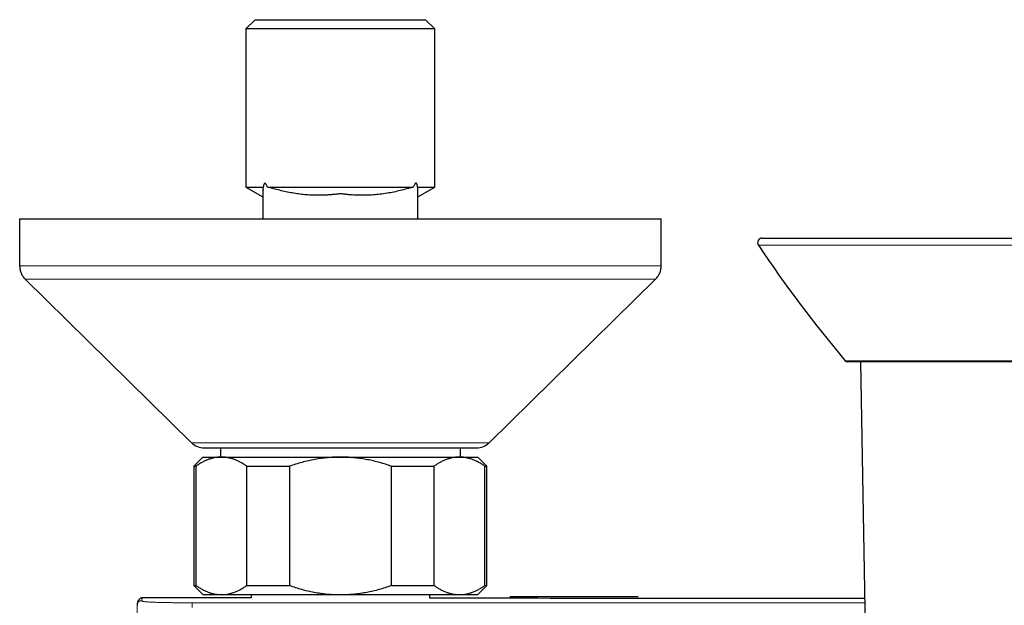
# Model space of a CAD drawing. Header units: millimetres. Extents: x 8 to 2236, y 12 to 2208.
# Tile 11 of 165: x 1011 to 1118, y 620 to 684. Entities that reach past the tile are written whole.
import ezdxf

# ---------------------------------------------------------------- set-up
doc = ezdxf.new("R2010")
doc.units = ezdxf.units.MM

msp = doc.modelspace()

# ---------------------------------------------------------------- linework, layer by layer
at = {"color": 7, "linetype": 'Continuous', "lineweight": 30}
for p, q in [((1036.43, 683.95), (1035.43, 682.95)), ((1036.43, 683.95), (1055.03, 683.95)), ((1056.03, 682.95), (1055.03, 683.95)), ((1035.43, 682.95), (1035.43, 665.7)), ((1056.03, 682.95), (1035.43, 682.95)), ((1056.03, 665.7), (1056.03, 682.95)), ((1035.43, 665.7), (1037.28, 664.64)), ((1035.43, 665.7), (1037.32, 665.7)), ((1037.77, 665.7), (1053.69, 665.7)), ((1054.15, 665.7), (1056.03, 665.7)), ((1054.18, 662.25), (1054.18, 665.49)), ((1054.19, 664.64), (1056.03, 665.7)), ((1037.28, 664.64), (1037.28, 662.25)), ((1054.18, 662.25), (1054.18, 664.68)), ((1010.73, 662.25), (1010.73, 657.09)), ((1010.73, 662.25), (1080.73, 662.25)), ((1080.73, 657.09), (1080.73, 662.25)), ((1091.76, 660.13), (1150.28, 660.13)), ((1011.33, 655.66), (1029.48, 637.82)), ((1061.98, 637.82), (1080.13, 655.66)), ((1121.02, 646.65), (1101.06, 646.65)), ((1102.48, 646.65), (1104, 559.58)), ((1030.88, 637.25), (1060.58, 637.25)), ((1032.63, 637.25), (1032.63, 636.25)), ((1058.83, 636.25), (1058.83, 637.25)), ((1030.73, 636.25), (1029.73, 635.25)), ((1030.73, 636.25), (1032.74, 636.25)), ((1032.74, 636.25), (1045.73, 636.25)), ((1045.73, 636.25), (1058.72, 636.25)), ((1058.72, 636.25), (1060.73, 636.25)), ((1061.73, 635.25), (1060.73, 636.25)), ((1029.73, 635.25), (1029.73, 622.25)), ((1029.73, 635.25), (1029.96, 635.25)), ((1029.96, 635.25), (1029.96, 622.25)), ((1035.53, 635.25), (1040.17, 635.25)), ((1035.53, 622.25), (1035.53, 635.25)), ((1040.17, 635.25), (1040.17, 622.25)), ((1051.3, 635.25), (1055.94, 635.25)), ((1051.3, 622.25), (1051.3, 635.25)), ((1055.94, 635.25), (1055.94, 622.25)), ((1061.51, 622.25), (1061.51, 635.25)), ((1061.51, 635.25), (1061.73, 635.25)), ((1061.73, 622.25), (1061.73, 635.25)), ((1029.73, 622.25), (1030.73, 621.25)), ((1029.73, 622.25), (1029.96, 622.25)), ((1035.53, 622.25), (1040.17, 622.25)), ((1051.3, 622.25), (1055.94, 622.25)), ((1060.73, 621.25), (1061.73, 622.25)), ((1061.51, 622.25), (1061.73, 622.25)), ((1030.73, 621.25), (1032.74, 621.25)), ((1032.74, 621.25), (1045.73, 621.25)), ((1035.98, 621.25), (1035.98, 620.89)), ((1045.73, 621.25), (1058.72, 621.25)), ((1055.48, 620.86), (1055.48, 621.25)), ((1058.72, 621.25), (1060.73, 621.25)), ((1023.55, 620.13), (1023.54, 620.09)), ((1035.98, 620.89), (1024.17, 620.91)), ((1064.22, 621.03), (1078.22, 621.03))]:
    msp.add_line(p, q, dxfattribs=at)
at = {"color": 252, "linetype": 'Continuous', "lineweight": 0}
for p, q in [((1121.02, 659.35), (1091.34, 659.35)), ((1080.13, 655.66), (1011.33, 655.66)), ((1100.83, 646.76), (1121.02, 646.76)), ((1029.48, 637.82), (1061.98, 637.82)), ((1029.54, 620.36), (1029.54, 619.86)), ((1102.94, 620.36), (1029.54, 620.36))]:
    msp.add_line(p, q, dxfattribs=at)
at = {"color": 7, "linetype": 'Continuous', "lineweight": 30, "flags": 128}
msp.add_lwpolyline([(1023.54, 620.09), (1023.54, 620.09), (1023.54, 620.09), (1023.54, 620.09)], dxfattribs=at)
at = {"color": 7, "linetype": 'Continuous', "lineweight": 30}
for centre, radius, start, end in [((1091.76, 659.63), 0.5, 90, 213.8751), ((1211.73, 740.17), 145, 213.8751, 220.1096), ((1101.06, 646.95), 0.3, 220.1096, 270), ((1030.88, 639.25), 2, 225.4958, 270), ((1060.58, 639.25), 2, 270, 314.5042)]:
    msp.add_arc(centre, radius, start, end, dxfattribs=at)
at = {"color": 252, "linetype": 'Continuous', "lineweight": 0}
msp.add_arc((1024.04, 620.09), 0.5, 89.9753, 175.6276, dxfattribs=at)
at = {"color": 7, "linetype": 'Continuous', "lineweight": 30}
for points, knots in [([(1037.32, 665.7), (1037.31, 665.69), (1037.28, 665.67), (1037.28, 665.56), (1037.29, 665.39), (1037.28, 665.2), (1037.28, 665.02), (1037.28, 664.88), (1037.28, 664.76), (1037.28, 664.69), (1037.28, 664.65), (1037.28, 664.64), (1037.28, 664.64)], [0, 0, 0, 0, 0.028348, 0.057392, 0.192115, 0.326934, 0.457956, 0.589153, 0.720988, 0.853089, 0.988271, 1, 1, 1, 1]), ([(1037.77, 665.7), (1037.75, 665.75), (1037.71, 665.84), (1037.65, 665.95), (1037.6, 666.03), (1037.56, 666.08), (1037.52, 666.11), (1037.47, 666.12), (1037.43, 666.09), (1037.39, 666.03), (1037.36, 665.94), (1037.33, 665.82), (1037.32, 665.74), (1037.32, 665.7)], [0, 0, 0, 0, 0.143575, 0.28821, 0.360063, 0.433166, 0.499049, 0.565634, 0.623, 0.686705, 0.791988, 0.89519, 1, 1, 1, 1]), ([(1053.69, 665.7), (1053.63, 665.69), (1053.52, 665.66), (1053.16, 665.55), (1052.63, 665.41), (1051.91, 665.23), (1051.19, 665.08), (1050.45, 664.96), (1049.71, 664.87), (1048.95, 664.81), (1048.18, 664.79), (1047.41, 664.81), (1046.76, 664.85), (1046.3, 664.9), (1046.04, 664.93), (1045.88, 664.95), (1045.78, 664.97), (1045.74, 664.97), (1045.68, 664.97), (1045.48, 664.93), (1045.12, 664.9), (1044.65, 664.85), (1044.18, 664.82), (1043.71, 664.8), (1043.16, 664.8), (1042.54, 664.82), (1041.85, 664.86), (1041.17, 664.94), (1040.48, 665.05), (1039.79, 665.18), (1039.11, 665.34), (1038.55, 665.49), (1038.15, 665.6), (1037.93, 665.67), (1037.82, 665.69), (1037.77, 665.7)], [0, 0, 0, 0, 0.0116, 0.023455, 0.069676, 0.115942, 0.162163, 0.20845, 0.254964, 0.301569, 0.349185, 0.396909, 0.444954, 0.469023, 0.481063, 0.493104, 0.497867, 0.499619, 0.501389, 0.508601, 0.537458, 0.566309, 0.595186, 0.624139, 0.653115, 0.695805, 0.738569, 0.781551, 0.824599, 0.868309, 0.912071, 0.955958, 0.977898, 0.988902, 1, 1, 1, 1]), ([(1054.15, 665.7), (1054.14, 665.74), (1054.13, 665.81), (1054.12, 665.92), (1054.09, 666.01), (1054.06, 666.08), (1054.02, 666.12), (1053.98, 666.13), (1053.93, 666.11), (1053.87, 666.05), (1053.8, 665.94), (1053.74, 665.82), (1053.71, 665.74), (1053.69, 665.7)], [0, 0, 0, 0, 0.091257, 0.1832174, 0.2820799, 0.351835, 0.4029099, 0.4542122, 0.5134552, 0.6094388, 0.7497574, 0.8937304, 1, 1, 1, 1]), ([(1054.18, 665.49), (1054.18, 665.52), (1054.18, 665.58), (1054.18, 665.66), (1054.16, 665.69), (1054.15, 665.7)], [0, 0, 0, 0, 0.478696, 0.737901, 1, 1, 1, 1]), ([(1010.73, 657.09), (1010.73, 657.02), (1010.74, 656.89), (1010.77, 656.69), (1010.81, 656.5), (1010.88, 656.31), (1010.96, 656.14), (1011.07, 655.97), (1011.19, 655.81), (1011.28, 655.71), (1011.33, 655.66)], [0, 0, 0, 0, 0.129502, 0.255184, 0.378256, 0.5, 0.621744, 0.744816, 0.870498, 1, 1, 1, 1]), ([(1080.13, 655.66), (1080.18, 655.71), (1080.28, 655.81), (1080.4, 655.97), (1080.5, 656.14), (1080.59, 656.31), (1080.65, 656.5), (1080.7, 656.69), (1080.73, 656.89), (1080.73, 657.02), (1080.73, 657.09)], [0, 0, 0, 0, 0.129502, 0.255184, 0.378256, 0.5, 0.621744, 0.744816, 0.870498, 1, 1, 1, 1]), ([(1032.74, 636.25), (1032.71, 636.25), (1032.57, 636.25), (1032.31, 636.23), (1031.97, 636.18), (1031.64, 636.09), (1031.3, 635.98), (1030.96, 635.84), (1030.62, 635.67), (1030.29, 635.47), (1030.07, 635.33), (1029.96, 635.25)], [0, 0, 0, 0, 0.034085, 0.152699, 0.271315, 0.390844, 0.510376, 0.632431, 0.75449, 0.877243, 1, 1, 1, 1]), ([(1035.53, 635.25), (1035.42, 635.33), (1035.2, 635.47), (1034.86, 635.67), (1034.52, 635.84), (1034.17, 635.99), (1033.82, 636.1), (1033.46, 636.19), (1033.1, 636.24), (1032.86, 636.25), (1032.74, 636.25)], [0, 0, 0, 0, 0.122973, 0.245942, 0.369581, 0.493217, 0.619375, 0.745529, 0.872765, 1, 1, 1, 1]), ([(1045.73, 636.25), (1045.5, 636.25), (1045.04, 636.24), (1044.34, 636.19), (1043.64, 636.11), (1042.94, 636), (1042.24, 635.86), (1041.54, 635.68), (1040.85, 635.48), (1040.39, 635.33), (1040.17, 635.25)], [0, 0, 0, 0, 0.1226185, 0.2452381, 0.3688779, 0.4925208, 0.6189959, 0.7454751, 0.8727355, 1, 1, 1, 1]), ([(1051.3, 635.25), (1051.09, 635.32), (1050.66, 635.47), (1050.01, 635.66), (1049.35, 635.83), (1048.68, 635.97), (1048, 636.09), (1047.31, 636.17), (1046.61, 636.23), (1046.09, 636.25), (1045.79, 636.25), (1045.73, 636.25)], [0, 0, 0, 0, 0.119246, 0.238489, 0.358338, 0.478183, 0.600299, 0.722411, 0.845493, 0.968574, 1, 1, 1, 1]), ([(1058.72, 636.25), (1058.69, 636.25), (1058.55, 636.25), (1058.29, 636.23), (1057.95, 636.18), (1057.62, 636.09), (1057.28, 635.98), (1056.94, 635.84), (1056.6, 635.67), (1056.27, 635.47), (1056.05, 635.33), (1055.94, 635.25)], [0, 0, 0, 0, 0.0340845, 0.152699, 0.2713147, 0.3908442, 0.5103765, 0.6324315, 0.7544901, 0.8772433, 1, 1, 1, 1]), ([(1061.51, 635.25), (1061.4, 635.33), (1061.18, 635.47), (1060.84, 635.67), (1060.5, 635.84), (1060.15, 635.99), (1059.8, 636.1), (1059.44, 636.19), (1059.08, 636.24), (1058.84, 636.25), (1058.72, 636.25)], [0, 0, 0, 0, 0.122973, 0.245942, 0.369581, 0.493217, 0.619375, 0.745529, 0.872765, 1, 1, 1, 1]), ([(1029.96, 622.25), (1030.07, 622.18), (1030.29, 622.03), (1030.63, 621.83), (1030.97, 621.66), (1031.31, 621.52), (1031.66, 621.4), (1032.02, 621.31), (1032.38, 621.26), (1032.62, 621.25), (1032.74, 621.25)], [0, 0, 0, 0, 0.122973, 0.245942, 0.369581, 0.493217, 0.619375, 0.745529, 0.872765, 1, 1, 1, 1]), ([(1032.74, 621.25), (1032.77, 621.25), (1032.92, 621.25), (1033.18, 621.27), (1033.51, 621.32), (1033.85, 621.41), (1034.19, 621.52), (1034.52, 621.66), (1034.86, 621.83), (1035.2, 622.03), (1035.42, 622.18), (1035.53, 622.25)], [0, 0, 0, 0, 0.034085, 0.152699, 0.271315, 0.390844, 0.510376, 0.632431, 0.75449, 0.877243, 1, 1, 1, 1]), ([(1040.17, 622.25), (1040.39, 622.18), (1040.83, 622.03), (1041.5, 621.83), (1042.18, 621.66), (1042.87, 621.52), (1043.58, 621.4), (1044.29, 621.31), (1045.01, 621.26), (1045.49, 621.25), (1045.73, 621.25)], [0, 0, 0, 0, 0.122973, 0.245942, 0.369581, 0.493217, 0.619375, 0.745529, 0.872765, 1, 1, 1, 1]), ([(1045.73, 621.25), (1045.79, 621.25), (1046.08, 621.25), (1046.59, 621.27), (1047.26, 621.32), (1047.94, 621.41), (1048.61, 621.52), (1049.29, 621.66), (1049.97, 621.83), (1050.64, 622.03), (1051.08, 622.18), (1051.3, 622.25)], [0, 0, 0, 0, 0.031426, 0.150353, 0.269282, 0.389133, 0.508986, 0.631385, 0.753788, 0.876892, 1, 1, 1, 1]), ([(1055.94, 622.25), (1056.05, 622.18), (1056.27, 622.03), (1056.61, 621.83), (1056.95, 621.66), (1057.29, 621.52), (1057.64, 621.4), (1058, 621.31), (1058.36, 621.26), (1058.6, 621.25), (1058.72, 621.25)], [0, 0, 0, 0, 0.122973, 0.245942, 0.369581, 0.493217, 0.619375, 0.745529, 0.872765, 1, 1, 1, 1]), ([(1058.72, 621.25), (1058.76, 621.25), (1058.9, 621.25), (1059.16, 621.27), (1059.49, 621.32), (1059.83, 621.41), (1060.17, 621.52), (1060.51, 621.66), (1060.84, 621.83), (1061.18, 622.03), (1061.4, 622.18), (1061.51, 622.25)], [0, 0, 0, 0, 0.034085, 0.152699, 0.271315, 0.390844, 0.510376, 0.632431, 0.75449, 0.877243, 1, 1, 1, 1]), ([(1024.17, 620.91), (1024.17, 620.91), (1024.14, 620.91), (1024.09, 620.9), (1024, 620.88), (1023.92, 620.85), (1023.86, 620.81), (1023.8, 620.76), (1023.75, 620.71), (1023.7, 620.66), (1023.67, 620.61), (1023.64, 620.55), (1023.61, 620.49), (1023.59, 620.42), (1023.57, 620.34), (1023.56, 620.24), (1023.55, 620.17), (1023.55, 620.13)], [0, 0, 0, 0, 0.002413, 0.049848, 0.096366, 0.142659, 0.189067, 0.236178, 0.284933, 0.336599, 0.39274, 0.455308, 0.526908, 0.611305, 0.714429, 0.846034, 1, 1, 1, 1]), ([(1102.93, 620.82), (1097.78, 620.82), (1085.44, 620.83), (1069.63, 620.84), (1058.97, 620.86), (1055.48, 620.86)], [0, 0, 0, 0, 0.325986, 0.7796802, 1, 1, 1, 1])]:
    msp.add_open_spline(points, degree=3, knots=knots, dxfattribs=at)
at = {"color": 252, "linetype": 'Continuous', "lineweight": 0}
for points, knots in [([(1010.73, 657.09), (1010.74, 657.09), (1010.75, 657.09), (1010.86, 657.09), (1011.03, 657.09), (1011.26, 657.09), (1011.56, 657.09), (1011.93, 657.09), (1012.35, 657.09), (1012.84, 657.09), (1013.39, 657.09), (1014.01, 657.09), (1014.69, 657.09), (1015.43, 657.09), (1016.23, 657.09), (1017.08, 657.09), (1017.98, 657.09), (1018.93, 657.09), (1019.93, 657.09), (1020.98, 657.09), (1022.09, 657.09), (1023.25, 657.09), (1024.45, 657.09), (1025.69, 657.09), (1026.97, 657.09), (1028.27, 657.09), (1029.59, 657.09), (1030.95, 657.09), (1032.34, 657.09), (1033.77, 657.09), (1035.23, 657.09), (1036.71, 657.09), (1038.2, 657.09), (1039.7, 657.09), (1041.21, 657.09), (1042.71, 657.09), (1044.22, 657.09), (1045.74, 657.09), (1047.27, 657.09), (1048.81, 657.09), (1050.34, 657.09), (1051.86, 657.09), (1053.36, 657.09), (1054.84, 657.09), (1056.29, 657.09), (1057.72, 657.09), (1059.14, 657.09), (1060.54, 657.09), (1061.92, 657.09), (1063.27, 657.09), (1064.59, 657.09), (1065.86, 657.09), (1067.08, 657.09), (1068.26, 657.09), (1069.4, 657.09), (1070.5, 657.09), (1071.55, 657.09), (1072.57, 657.09), (1073.53, 657.09), (1074.44, 657.09), (1075.29, 657.09), (1076.08, 657.09), (1076.8, 657.09), (1077.47, 657.09), (1078.08, 657.09), (1078.64, 657.09), (1079.13, 657.09), (1079.56, 657.09), (1079.92, 657.09), (1080.22, 657.09), (1080.45, 657.09), (1080.61, 657.09), (1080.71, 657.09), (1080.73, 657.09), (1080.73, 657.09)], [0, 0, 0, 0, 0.014, 0.028, 0.042, 0.056, 0.07, 0.08375, 0.0975, 0.11125, 0.125, 0.139, 0.153, 0.167, 0.181, 0.195, 0.20875, 0.2225, 0.23625, 0.25, 0.264, 0.278, 0.292, 0.306, 0.32, 0.33375, 0.3475, 0.36125, 0.375, 0.389, 0.403, 0.417, 0.431, 0.445, 0.45875, 0.4725, 0.48625, 0.5, 0.514, 0.528, 0.542, 0.556, 0.57, 0.58375, 0.5975, 0.61125, 0.625, 0.639, 0.653, 0.667, 0.681, 0.695, 0.70875, 0.7225, 0.73625, 0.75, 0.764, 0.778, 0.792, 0.806, 0.82, 0.83375, 0.8475, 0.86125, 0.875, 0.889, 0.903, 0.917, 0.931, 0.945, 0.95875, 0.9725, 0.98625, 1, 1, 1, 1]), ([(1023.54, 601.54), (1023.54, 603.6), (1023.54, 607.72), (1023.54, 613.91), (1023.54, 618.03), (1023.54, 620.09)], [0, 0, 0, 0, 0.333333, 0.666662, 1, 1, 1, 1]), ([(1024.17, 620.91), (1024.16, 620.9), (1024.12, 620.9), (1024.09, 620.84), (1024.06, 620.74), (1024.05, 620.64), (1024.04, 620.59)], [0, 0, 0, 0, 0.2380511, 0.4919699, 0.7459454, 1, 1, 1, 1]), ([(1024.04, 620.59), (1024.05, 620.58), (1024.05, 620.57), (1024.09, 620.55), (1024.15, 620.52), (1024.25, 620.5), (1024.36, 620.49), (1024.49, 620.47), (1024.64, 620.46), (1024.82, 620.44), (1025.04, 620.43), (1025.29, 620.42), (1025.57, 620.41), (1025.88, 620.4), (1026.22, 620.39), (1026.56, 620.38), (1026.92, 620.38), (1027.35, 620.37), (1027.84, 620.37), (1028.41, 620.36), (1028.98, 620.36), (1029.35, 620.36), (1029.54, 620.36)], [0, 0, 0, 0, 0.062514, 0.125018, 0.187524, 0.250021, 0.291692, 0.33336, 0.375023, 0.416686, 0.458344, 0.5, 0.541656, 0.583313, 0.624977, 0.666639, 0.708306, 0.749977, 0.812475, 0.874981, 0.937486, 1, 1, 1, 1])]:
    msp.add_open_spline(points, degree=3, knots=knots, dxfattribs=at)

doc.saveas('drawing.dxf')
